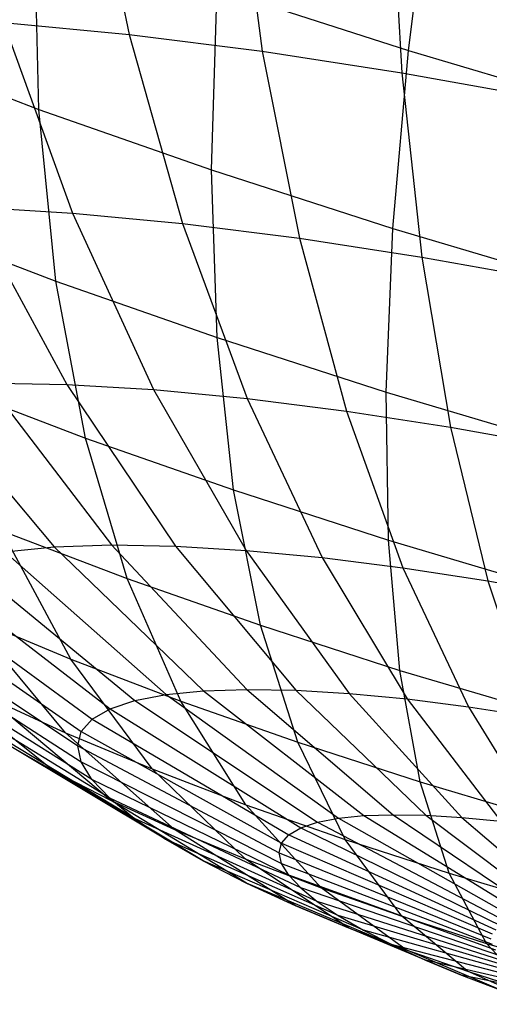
# Model space of a CAD drawing. Extents: x -11.4 to 11.4, y 1.8 to 24.6.
# Tile 7 of 199: x -7.322 to -7.115, y 11.145 to 11.58. Entities that reach past the tile are written whole.
import ezdxf

# ---------------------------------------------------------------- set-up
doc = ezdxf.new("R2010")
doc.units = 0
doc.header["$MEASUREMENT"] = 0
doc.layers.get('0').update_dxf_attribs({"color": 13, "linetype": 'CONTINUOUS'})

# ---------------------------------------------------------------- blocks, each defined once
blk = doc.blocks.new('GRUPUJ_4')
at = {"color": 0}
for p, q in [((4.11221, 9.8211, 3.48185), (4.13062, 9.73201, 3.52671)), ((4.11221, 9.8211, 3.48185), (4.13062, 9.73201, 3.52671)), ((4.17772, 9.81282, 3.44492), (4.18956, 9.72457, 3.49349)), ((4.17772, 9.81282, 3.44492), (4.18956, 9.72457, 3.49349)), ((4.25424, 9.72482, 4.97001), (4.26507, 9.809, 5.02554)), ((4.25424, 9.72482, 4.97001), (4.26507, 9.809, 5.02554)), ((4.24636, 9.80224, 3.4149), (4.2513, 9.71505, 3.46649)), ((4.24636, 9.80224, 3.4149), (4.2513, 9.71505, 3.46649)), ((4.09072, 9.69881, 4.84438), (4.08882, 9.78052, 4.90445)), ((4.09072, 9.69881, 4.84438), (4.08882, 9.78052, 4.90445)), ((4.16718, 9.67198, 4.87963), (4.1696, 9.75218, 4.94169)), ((4.16718, 9.67198, 4.87963), (4.1696, 9.75218, 4.94169)), ((4.1696, 9.75218, 4.94169), (4.25424, 9.72482, 4.97001)), ((4.1696, 9.75218, 4.94169), (4.25424, 9.72482, 4.97001)), ((4.07514, 9.73732, 3.56578), (4.10555, 9.65295, 3.61317)), ((4.07514, 9.73732, 3.56578), (4.13062, 9.73201, 3.52671)), ((4.07514, 9.73732, 3.56578), (4.10555, 9.65295, 3.61317)), ((4.07514, 9.73732, 3.56578), (4.13062, 9.73201, 3.52671)), ((4.13062, 9.73201, 3.52671), (4.15425, 9.6483, 3.57888)), ((4.13062, 9.73201, 3.52671), (4.18956, 9.72457, 3.49349)), ((4.13062, 9.73201, 3.52671), (4.18956, 9.72457, 3.49349)), ((4.13062, 9.73201, 3.52671), (4.15425, 9.6483, 3.57888)), ((4.01875, 9.72629, 4.80107), (4.09072, 9.69881, 4.84438)), ((4.01875, 9.72629, 4.80107), (4.09072, 9.69881, 4.84438)), ((4.18956, 9.72457, 3.49349), (4.20598, 9.64176, 3.54972)), ((4.18956, 9.72457, 3.49349), (4.2513, 9.71505, 3.46649)), ((4.18956, 9.72457, 3.49349), (4.2513, 9.71505, 3.46649)), ((4.18956, 9.72457, 3.49349), (4.20598, 9.64176, 3.54972)), ((4.24731, 9.64608, 4.90644), (4.25424, 9.72482, 4.97001)), ((4.24731, 9.64608, 4.90644), (4.25424, 9.72482, 4.97001)), ((4.25424, 9.72482, 4.97001), (4.34182, 9.69875, 4.9891)), ((4.25424, 9.72482, 4.97001), (4.34182, 9.69875, 4.9891)), ((4.2513, 9.71505, 3.46649), (4.31518, 9.70358, 3.44599)), ((4.2513, 9.71505, 3.46649), (4.26018, 9.63341, 3.52601)), ((4.2513, 9.71505, 3.46649), (4.26018, 9.63341, 3.52601)), ((4.2513, 9.71505, 3.46649), (4.31518, 9.70358, 3.44599)), ((4.09825, 9.62282, 4.77762), (4.09072, 9.69881, 4.84438)), ((4.09072, 9.69881, 4.84438), (4.16718, 9.67198, 4.87963)), ((4.09072, 9.69881, 4.84438), (4.16718, 9.67198, 4.87963)), ((4.09825, 9.62282, 4.77762), (4.09072, 9.69881, 4.84438)), ((4.16718, 9.67198, 4.87963), (4.24731, 9.64608, 4.90644)), ((4.16718, 9.67198, 4.87963), (4.24731, 9.64608, 4.90644)), ((4.16959, 9.59779, 4.81051), (4.16718, 9.67198, 4.87963)), ((4.16959, 9.59779, 4.81051), (4.16718, 9.67198, 4.87963)), ((4.06042, 9.65567, 3.65222), (4.10307, 9.57711, 3.70014)), ((4.06042, 9.65567, 3.65222), (4.10555, 9.65295, 3.61317)), ((4.06042, 9.65567, 3.65222), (4.10307, 9.57711, 3.70014)), ((4.06042, 9.65567, 3.65222), (4.10555, 9.65295, 3.61317)), ((4.10555, 9.65295, 3.61317), (4.14144, 9.57479, 3.66694)), ((4.10555, 9.65295, 3.61317), (4.15425, 9.6483, 3.57888)), ((4.10555, 9.65295, 3.61317), (4.14144, 9.57479, 3.66694)), ((4.10555, 9.65295, 3.61317), (4.15425, 9.6483, 3.57888)), ((4.0311, 9.64846, 4.73721), (4.09825, 9.62282, 4.77762)), ((4.0311, 9.64846, 4.73721), (4.09825, 9.62282, 4.77762)), ((4.15425, 9.6483, 3.57888), (4.18283, 9.57083, 3.63779)), ((4.15425, 9.6483, 3.57888), (4.20598, 9.64176, 3.54972)), ((4.15425, 9.6483, 3.57888), (4.18283, 9.57083, 3.63779)), ((4.15425, 9.6483, 3.57888), (4.20598, 9.64176, 3.54972)), ((4.24436, 9.57363, 4.83553), (4.24731, 9.64608, 4.90644)), ((4.24436, 9.57363, 4.83553), (4.24731, 9.64608, 4.90644)), ((4.24731, 9.64608, 4.90644), (4.33022, 9.6214, 4.92451)), ((4.24731, 9.64608, 4.90644), (4.33022, 9.6214, 4.92451)), ((4.20598, 9.64176, 3.54972), (4.22681, 9.56528, 3.613)), ((4.20598, 9.64176, 3.54972), (4.26018, 9.63341, 3.52601)), ((4.20598, 9.64176, 3.54972), (4.22681, 9.56528, 3.613)), ((4.20598, 9.64176, 3.54972), (4.26018, 9.63341, 3.52601)), ((4.26018, 9.63341, 3.52601), (4.31625, 9.62334, 3.50802)), ((4.26018, 9.63341, 3.52601), (4.27288, 9.55818, 3.59285)), ((4.26018, 9.63341, 3.52601), (4.27288, 9.55818, 3.59285)), ((4.26018, 9.63341, 3.52601), (4.31625, 9.62334, 3.50802)), ((4.11133, 9.55336, 4.70488), (4.09825, 9.62282, 4.77762)), ((4.09825, 9.62282, 4.77762), (4.16959, 9.59779, 4.81051)), ((4.11133, 9.55336, 4.70488), (4.09825, 9.62282, 4.77762)), ((4.09825, 9.62282, 4.77762), (4.16959, 9.59779, 4.81051)), ((4.1768, 9.53039, 4.73506), (4.16959, 9.59779, 4.81051)), ((4.16959, 9.59779, 4.81051), (4.24436, 9.57363, 4.83553)), ((4.16959, 9.59779, 4.81051), (4.24436, 9.57363, 4.83553)), ((4.1768, 9.53039, 4.73506), (4.16959, 9.59779, 4.81051)), ((4.06816, 9.57775, 3.73702), (4.12284, 9.50607, 3.7835)), ((4.06816, 9.57775, 3.73702), (4.10307, 9.57711, 3.70014)), ((4.06816, 9.57775, 3.73702), (4.12284, 9.50607, 3.7835)), ((4.06816, 9.57775, 3.73702), (4.10307, 9.57711, 3.70014)), ((4.10307, 9.57711, 3.70014), (4.15122, 9.50555, 3.75351)), ((4.10307, 9.57711, 3.70014), (4.14144, 9.57479, 3.66694)), ((4.10307, 9.57711, 3.70014), (4.14144, 9.57479, 3.66694)), ((4.10307, 9.57711, 3.70014), (4.15122, 9.50555, 3.75351)), ((4.03708, 9.57672, 3.77717), (4.09757, 9.50523, 3.81615)), ((4.03708, 9.57672, 3.77717), (4.09757, 9.50523, 3.81615)), ((4.04972, 9.57688, 4.6678), (4.11133, 9.55336, 4.70488)), ((4.04972, 9.57688, 4.6678), (4.11133, 9.55336, 4.70488)), ((4.14144, 9.57479, 3.66694), (4.18283, 9.57083, 3.63779)), ((4.14144, 9.57479, 3.66694), (4.18242, 9.50367, 3.72652)), ((4.14144, 9.57479, 3.66694), (4.18283, 9.57083, 3.63779)), ((4.14144, 9.57479, 3.66694), (4.18242, 9.50367, 3.72652)), ((4.2454, 9.50822, 4.75801), (4.24436, 9.57363, 4.83553)), ((4.24436, 9.57363, 4.83553), (4.32172, 9.5506, 4.85239)), ((4.24436, 9.57363, 4.83553), (4.32172, 9.5506, 4.85239)), ((4.2454, 9.50822, 4.75801), (4.24436, 9.57363, 4.83553)), ((4.18283, 9.57083, 3.63779), (4.22681, 9.56528, 3.613)), ((4.18283, 9.57083, 3.63779), (4.21607, 9.50045, 3.70282)), ((4.18283, 9.57083, 3.63779), (4.21607, 9.50045, 3.70282)), ((4.18283, 9.57083, 3.63779), (4.22681, 9.56528, 3.613)), ((4.22681, 9.56528, 3.613), (4.25183, 9.49593, 3.68267)), ((4.22681, 9.56528, 3.613), (4.27288, 9.55818, 3.59285)), ((4.22681, 9.56528, 3.613), (4.25183, 9.49593, 3.68267)), ((4.22681, 9.56528, 3.613), (4.27288, 9.55818, 3.59285)), ((4.27288, 9.55818, 3.59285), (4.32055, 9.54962, 3.57755)), ((4.27288, 9.55818, 3.59285), (4.28929, 9.49016, 3.66628)), ((4.27288, 9.55818, 3.59285), (4.28929, 9.49016, 3.66628)), ((4.27288, 9.55818, 3.59285), (4.32055, 9.54962, 3.57755)), ((4.12984, 9.49116, 4.62692), (4.11133, 9.55336, 4.70488)), ((4.11133, 9.55336, 4.70488), (4.1768, 9.53039, 4.73506)), ((4.11133, 9.55336, 4.70488), (4.1768, 9.53039, 4.73506)), ((4.12984, 9.49116, 4.62692), (4.11133, 9.55336, 4.70488)), ((4.1768, 9.53039, 4.73506), (4.2454, 9.50822, 4.75801)), ((4.18873, 9.4705, 4.65407), (4.1768, 9.53039, 4.73506)), ((4.18873, 9.4705, 4.65407), (4.1768, 9.53039, 4.73506)), ((4.1768, 9.53039, 4.73506), (4.2454, 9.50822, 4.75801)), ((4.10491, 9.45546, 4.51531), (4.07441, 9.51232, 4.59357)), ((4.07441, 9.51232, 4.59357), (4.12984, 9.49116, 4.62692)), ((4.07441, 9.51232, 4.59357), (4.12984, 9.49116, 4.62692)), ((4.10491, 9.45546, 4.51531), (4.07441, 9.51232, 4.59357)), ((4.25044, 9.45055, 4.67472), (4.2454, 9.50822, 4.75801)), ((4.2454, 9.50822, 4.75801), (4.31639, 9.48709, 4.77348)), ((4.25044, 9.45055, 4.67472), (4.2454, 9.50822, 4.75801)), ((4.2454, 9.50822, 4.75801), (4.31639, 9.48709, 4.77348)), ((4.0757, 9.50304, 3.8511), (4.09757, 9.50523, 3.81615)), ((4.0757, 9.50304, 3.8511), (4.09757, 9.50523, 3.81615)), ((4.0757, 9.50304, 3.8511), (4.14701, 9.43986, 3.88589)), ((4.0757, 9.50304, 3.8511), (4.14701, 9.43986, 3.88589)), ((4.09757, 9.50523, 3.81615), (4.12284, 9.50607, 3.7835)), ((4.09757, 9.50523, 3.81615), (4.12284, 9.50607, 3.7835)), ((4.09757, 9.50523, 3.81615), (4.16362, 9.44153, 3.85935)), ((4.09757, 9.50523, 3.81615), (4.16362, 9.44153, 3.85935)), ((4.12284, 9.50607, 3.7835), (4.18281, 9.44216, 3.83455)), ((4.12284, 9.50607, 3.7835), (4.15122, 9.50555, 3.75351)), ((4.12284, 9.50607, 3.7835), (4.18281, 9.44216, 3.83455)), ((4.12284, 9.50607, 3.7835), (4.15122, 9.50555, 3.75351)), ((4.15122, 9.50555, 3.75351), (4.20437, 9.44177, 3.81178)), ((4.15122, 9.50555, 3.75351), (4.20437, 9.44177, 3.81178)), ((4.15122, 9.50555, 3.75351), (4.18242, 9.50367, 3.72652)), ((4.15122, 9.50555, 3.75351), (4.18242, 9.50367, 3.72652)), ((4.18242, 9.50367, 3.72652), (4.21607, 9.50045, 3.70282)), ((4.18242, 9.50367, 3.72652), (4.22806, 9.44034, 3.79128)), ((4.18242, 9.50367, 3.72652), (4.22806, 9.44034, 3.79128)), ((4.18242, 9.50367, 3.72652), (4.21607, 9.50045, 3.70282)), ((4.05746, 9.49952, 3.88798), (4.13316, 9.43719, 3.9139)), ((4.05746, 9.49952, 3.88798), (4.13316, 9.43719, 3.9139)), ((4.21607, 9.50045, 3.70282), (4.25362, 9.43789, 3.77328)), ((4.21607, 9.50045, 3.70282), (4.25183, 9.49593, 3.68267)), ((4.21607, 9.50045, 3.70282), (4.25183, 9.49593, 3.68267)), ((4.21607, 9.50045, 3.70282), (4.25362, 9.43789, 3.77328)), ((4.04306, 9.49471, 3.92638), (4.12223, 9.43353, 3.94306)), ((4.04306, 9.49471, 3.92638), (4.12223, 9.43353, 3.94306)), ((4.25183, 9.49593, 3.68267), (4.28077, 9.43446, 3.75798)), ((4.25183, 9.49593, 3.68267), (4.28929, 9.49016, 3.66628)), ((4.25183, 9.49593, 3.68267), (4.28077, 9.43446, 3.75798)), ((4.25183, 9.49593, 3.68267), (4.28929, 9.49016, 3.66628)), ((4.15356, 9.43689, 4.54458), (4.12984, 9.49116, 4.62692)), ((4.12984, 9.49116, 4.62692), (4.18873, 9.4705, 4.65407)), ((4.12984, 9.49116, 4.62692), (4.18873, 9.4705, 4.65407)), ((4.15356, 9.43689, 4.54458), (4.12984, 9.49116, 4.62692)), ((4.28929, 9.49016, 3.66628), (4.30922, 9.43008, 3.74553)), ((4.28929, 9.49016, 3.66628), (4.30922, 9.43008, 3.74553)), ((4.28929, 9.49016, 3.66628), (4.32804, 9.4832, 3.65384)), ((4.28929, 9.49016, 3.66628), (4.32804, 9.4832, 3.65384)), ((4.03265, 9.48865, 3.96588), (4.11432, 9.42894, 3.97306)), ((4.03265, 9.48865, 3.96588), (4.11432, 9.42894, 3.97306)), ((4.02635, 9.48143, 4.00604), (4.10953, 9.42345, 4.00356)), ((4.02635, 9.48143, 4.00604), (4.10953, 9.42345, 4.00356)), ((4.02422, 9.47311, 4.04643), (4.10792, 9.41713, 4.03423)), ((4.02422, 9.47311, 4.04643), (4.10792, 9.41713, 4.03423)), ((4.10257, 9.42289, 4.4046), (4.05983, 9.47426, 4.4809)), ((4.05983, 9.47426, 4.4809), (4.10491, 9.45546, 4.51531)), ((4.05983, 9.47426, 4.4809), (4.10491, 9.45546, 4.51531)), ((4.10257, 9.42289, 4.4046), (4.05983, 9.47426, 4.4809)), ((4.18873, 9.4705, 4.65407), (4.25044, 9.45055, 4.67472)), ((4.18873, 9.4705, 4.65407), (4.25044, 9.45055, 4.67472)), ((4.20525, 9.41875, 4.56842), (4.18873, 9.4705, 4.65407)), ((4.20525, 9.41875, 4.56842), (4.18873, 9.4705, 4.65407)), ((4.02629, 9.46379, 4.0866), (4.10949, 9.41005, 4.06474)), ((4.02629, 9.46379, 4.0866), (4.10949, 9.41005, 4.06474)), ((4.10491, 9.45546, 4.51531), (4.15356, 9.43689, 4.54458)), ((4.14089, 9.40691, 4.43385), (4.10491, 9.45546, 4.51531)), ((4.10491, 9.45546, 4.51531), (4.15356, 9.43689, 4.54458)), ((4.14089, 9.40691, 4.43385), (4.10491, 9.45546, 4.51531)), ((4.11423, 9.40229, 4.09475), (4.03254, 9.45357, 4.12612)), ((4.11423, 9.40229, 4.09475), (4.03254, 9.45357, 4.12612)), ((4.09725, 9.40606, 4.26917), (4.03668, 9.45474, 4.33436)), ((4.09725, 9.40606, 4.26917), (4.03668, 9.45474, 4.33436)), ((4.25942, 9.40124, 4.58654), (4.25044, 9.45055, 4.67472)), ((4.25044, 9.45055, 4.67472), (4.3143, 9.43155, 4.68864)), ((4.25942, 9.40124, 4.58654), (4.25044, 9.45055, 4.67472)), ((4.25044, 9.45055, 4.67472), (4.3143, 9.43155, 4.68864)), ((4.1221, 9.39393, 4.12394), (4.04289, 9.44257, 4.16455)), ((4.1221, 9.39393, 4.12394), (4.04289, 9.44257, 4.16455)), ((4.16362, 9.44153, 3.85935), (4.18281, 9.44216, 3.83455)), ((4.16362, 9.44153, 3.85935), (4.18281, 9.44216, 3.83455)), ((4.18281, 9.44216, 3.83455), (4.24744, 9.3867, 3.88964)), ((4.18281, 9.44216, 3.83455), (4.20437, 9.44177, 3.81178)), ((4.18281, 9.44216, 3.83455), (4.24744, 9.3867, 3.88964)), ((4.18281, 9.44216, 3.83455), (4.20437, 9.44177, 3.81178)), ((4.06771, 9.43889, 4.37132), (4.10257, 9.42289, 4.4046)), ((4.12247, 9.39318, 4.29922), (4.06771, 9.43889, 4.37132)), ((4.12247, 9.39318, 4.29922), (4.06771, 9.43889, 4.37132)), ((4.06771, 9.43889, 4.37132), (4.10257, 9.42289, 4.4046)), ((4.13316, 9.43719, 3.9139), (4.14701, 9.43986, 3.88589)), ((4.13316, 9.43719, 3.9139), (4.14701, 9.43986, 3.88589)), ((4.14701, 9.43986, 3.88589), (4.16362, 9.44153, 3.85935)), ((4.14701, 9.43986, 3.88589), (4.16362, 9.44153, 3.85935)), ((4.14701, 9.43986, 3.88589), (4.22336, 9.38515, 3.92417)), ((4.14701, 9.43986, 3.88589), (4.22336, 9.38515, 3.92417)), ((4.16362, 9.44153, 3.85935), (4.23454, 9.38627, 3.90632)), ((4.16362, 9.44153, 3.85935), (4.23454, 9.38627, 3.90632)), ((4.20437, 9.44177, 3.81178), (4.22806, 9.44034, 3.79128)), ((4.20437, 9.44177, 3.81178), (4.26194, 9.38643, 3.87432)), ((4.20437, 9.44177, 3.81178), (4.26194, 9.38643, 3.87432)), ((4.20437, 9.44177, 3.81178), (4.22806, 9.44034, 3.79128)), ((4.22806, 9.44034, 3.79128), (4.27788, 9.38547, 3.86053)), ((4.22806, 9.44034, 3.79128), (4.25362, 9.43789, 3.77328)), ((4.22806, 9.44034, 3.79128), (4.27788, 9.38547, 3.86053)), ((4.22806, 9.44034, 3.79128), (4.25362, 9.43789, 3.77328)), ((4.25362, 9.43789, 3.77328), (4.28077, 9.43446, 3.75798)), ((4.25362, 9.43789, 3.77328), (4.29507, 9.38383, 3.84843)), ((4.25362, 9.43789, 3.77328), (4.29507, 9.38383, 3.84843)), ((4.25362, 9.43789, 3.77328), (4.28077, 9.43446, 3.75798)), ((4.11432, 9.42894, 3.97306), (4.12223, 9.43353, 3.94306)), ((4.11432, 9.42894, 3.97306), (4.12223, 9.43353, 3.94306)), ((4.12223, 9.43353, 3.94306), (4.13316, 9.43719, 3.9139)), ((4.12223, 9.43353, 3.94306), (4.13316, 9.43719, 3.9139)), ((4.12223, 9.43353, 3.94306), (4.20669, 9.38089, 3.96262)), ((4.12223, 9.43353, 3.94306), (4.20669, 9.38089, 3.96262)), ((4.13316, 9.43719, 3.9139), (4.21405, 9.38335, 3.94301)), ((4.13316, 9.43719, 3.9139), (4.21405, 9.38335, 3.94301)), ((4.18225, 9.39112, 4.45874), (4.15356, 9.43689, 4.54458)), ((4.15356, 9.43689, 4.54458), (4.20525, 9.41875, 4.56842)), ((4.18225, 9.39112, 4.45874), (4.15356, 9.43689, 4.54458)), ((4.15356, 9.43689, 4.54458), (4.20525, 9.41875, 4.56842)), ((4.28077, 9.43446, 3.75798), (4.31334, 9.38152, 3.83813)), ((4.28077, 9.43446, 3.75798), (4.30922, 9.43008, 3.74553)), ((4.28077, 9.43446, 3.75798), (4.30922, 9.43008, 3.74553)), ((4.28077, 9.43446, 3.75798), (4.31334, 9.38152, 3.83813)), ((4.13299, 9.38507, 4.15197), (4.05724, 9.43089, 4.20146)), ((4.13299, 9.38507, 4.15197), (4.05724, 9.43089, 4.20146)), ((4.10953, 9.42345, 4.00356), (4.11432, 9.42894, 3.97306)), ((4.10953, 9.42345, 4.00356), (4.11432, 9.42894, 3.97306)), ((4.11432, 9.42894, 3.97306), (4.20137, 9.3778, 3.9828)), ((4.11432, 9.42894, 3.97306), (4.20137, 9.3778, 3.9828)), ((4.15082, 9.38016, 4.32628), (4.10257, 9.42289, 4.4046)), ((4.10257, 9.42289, 4.4046), (4.14089, 9.40691, 4.43385)), ((4.15082, 9.38016, 4.32628), (4.10257, 9.42289, 4.4046)), ((4.10257, 9.42289, 4.4046), (4.14089, 9.40691, 4.43385)), ((4.10792, 9.41713, 4.03423), (4.10953, 9.42345, 4.00356)), ((4.10792, 9.41713, 4.03423), (4.10953, 9.42345, 4.00356)), ((4.10953, 9.42345, 4.00356), (4.19815, 9.37411, 4.00332)), ((4.10953, 9.42345, 4.00356), (4.19815, 9.37411, 4.00332)), ((4.07542, 9.41868, 4.23647), (4.09725, 9.40606, 4.26917)), ((4.1468, 9.37579, 4.17856), (4.07542, 9.41868, 4.23647)), ((4.1468, 9.37579, 4.17856), (4.07542, 9.41868, 4.23647)), ((4.07542, 9.41868, 4.23647), (4.09725, 9.40606, 4.26917)), ((4.10792, 9.41713, 4.03423), (4.19707, 9.36986, 4.02395)), ((4.10949, 9.41005, 4.06474), (4.10792, 9.41713, 4.03423)), ((4.10949, 9.41005, 4.06474), (4.10792, 9.41713, 4.03423)), ((4.10792, 9.41713, 4.03423), (4.19707, 9.36986, 4.02395)), ((4.22619, 9.3757, 4.479), (4.20525, 9.41875, 4.56842)), ((4.20525, 9.41875, 4.56842), (4.25942, 9.40124, 4.58654)), ((4.22619, 9.3757, 4.479), (4.20525, 9.41875, 4.56842)), ((4.20525, 9.41875, 4.56842), (4.25942, 9.40124, 4.58654)), ((4.11423, 9.40229, 4.09475), (4.10949, 9.41005, 4.06474)), ((4.10949, 9.41005, 4.06474), (4.19812, 9.3651, 4.04447)), ((4.10949, 9.41005, 4.06474), (4.19812, 9.3651, 4.04447)), ((4.11423, 9.40229, 4.09475), (4.10949, 9.41005, 4.06474)), ((4.16338, 9.36621, 4.20339), (4.09725, 9.40606, 4.26917)), ((4.09725, 9.40606, 4.26917), (4.12247, 9.39318, 4.29922)), ((4.09725, 9.40606, 4.26917), (4.12247, 9.39318, 4.29922)), ((4.16338, 9.36621, 4.20339), (4.09725, 9.40606, 4.26917)), ((4.18197, 9.36717, 4.35006), (4.14089, 9.40691, 4.43385)), ((4.14089, 9.40691, 4.43385), (4.18225, 9.39112, 4.45874)), ((4.14089, 9.40691, 4.43385), (4.18225, 9.39112, 4.45874)), ((4.18197, 9.36717, 4.35006), (4.14089, 9.40691, 4.43385)), ((4.20132, 9.35988, 4.06466), (4.11423, 9.40229, 4.09475)), ((4.11423, 9.40229, 4.09475), (4.1221, 9.39393, 4.12394)), ((4.20132, 9.35988, 4.06466), (4.11423, 9.40229, 4.09475)), ((4.11423, 9.40229, 4.09475), (4.1221, 9.39393, 4.12394)), ((4.27224, 9.36081, 4.4944), (4.25942, 9.40124, 4.58654)), ((4.25942, 9.40124, 4.58654), (4.31547, 9.38456, 4.59875)), ((4.27224, 9.36081, 4.4944), (4.25942, 9.40124, 4.58654)), ((4.25942, 9.40124, 4.58654), (4.31547, 9.38456, 4.59875)), ((4.1221, 9.39393, 4.12394), (4.13299, 9.38507, 4.15197)), ((4.2066, 9.35426, 4.08429), (4.1221, 9.39393, 4.12394)), ((4.1221, 9.39393, 4.12394), (4.13299, 9.38507, 4.15197)), ((4.2066, 9.35426, 4.08429), (4.1221, 9.39393, 4.12394)), ((4.12247, 9.39318, 4.29922), (4.15082, 9.38016, 4.32628)), ((4.18253, 9.35642, 4.22621), (4.12247, 9.39318, 4.29922)), ((4.12247, 9.39318, 4.29922), (4.15082, 9.38016, 4.32628)), ((4.18253, 9.35642, 4.22621), (4.12247, 9.39318, 4.29922)), ((4.2156, 9.35433, 4.37029), (4.18225, 9.39112, 4.45874)), ((4.18225, 9.39112, 4.45874), (4.22619, 9.3757, 4.479)), ((4.18225, 9.39112, 4.45874), (4.22619, 9.3757, 4.479)), ((4.2156, 9.35433, 4.37029), (4.18225, 9.39112, 4.45874)), ((4.22336, 9.38515, 3.92417), (4.23454, 9.38627, 3.90632)), ((4.22336, 9.38515, 3.92417), (4.23454, 9.38627, 3.90632)), ((4.23454, 9.38627, 3.90632), (4.24744, 9.3867, 3.88964)), ((4.23454, 9.38627, 3.90632), (4.24744, 9.3867, 3.88964)), ((4.23454, 9.38627, 3.90632), (4.30956, 9.34005, 3.95655)), ((4.23454, 9.38627, 3.90632), (4.30956, 9.34005, 3.95655)), ((4.24744, 9.3867, 3.88964), (4.31605, 9.34027, 3.94817)), ((4.24744, 9.3867, 3.88964), (4.26194, 9.38643, 3.87432)), ((4.24744, 9.3867, 3.88964), (4.31605, 9.34027, 3.94817)), ((4.24744, 9.3867, 3.88964), (4.26194, 9.38643, 3.87432)), ((4.26194, 9.38643, 3.87432), (4.27788, 9.38547, 3.86053)), ((4.26194, 9.38643, 3.87432), (4.32333, 9.34013, 3.94047)), ((4.26194, 9.38643, 3.87432), (4.32333, 9.34013, 3.94047)), ((4.26194, 9.38643, 3.87432), (4.27788, 9.38547, 3.86053)), ((4.27788, 9.38547, 3.86053), (4.29507, 9.38383, 3.84843)), ((4.27788, 9.38547, 3.86053), (4.33134, 9.33965, 3.93354)), ((4.27788, 9.38547, 3.86053), (4.33134, 9.33965, 3.93354)), ((4.27788, 9.38547, 3.86053), (4.29507, 9.38383, 3.84843)), ((4.21393, 9.3483, 4.10314), (4.13299, 9.38507, 4.15197)), ((4.13299, 9.38507, 4.15197), (4.1468, 9.37579, 4.17856)), ((4.21393, 9.3483, 4.10314), (4.13299, 9.38507, 4.15197)), ((4.13299, 9.38507, 4.15197), (4.1468, 9.37579, 4.17856)), ((4.20669, 9.38089, 3.96262), (4.21405, 9.38335, 3.94301)), ((4.20669, 9.38089, 3.96262), (4.21405, 9.38335, 3.94301)), ((4.21405, 9.38335, 3.94301), (4.22336, 9.38515, 3.92417)), ((4.21405, 9.38335, 3.94301), (4.22336, 9.38515, 3.92417)), ((4.21405, 9.38335, 3.94301), (4.29926, 9.33858, 3.975)), ((4.21405, 9.38335, 3.94301), (4.29926, 9.33858, 3.975)), ((4.22336, 9.38515, 3.92417), (4.30394, 9.33949, 3.96553)), ((4.22336, 9.38515, 3.92417), (4.30394, 9.33949, 3.96553)), ((4.20406, 9.34654, 4.24676), (4.15082, 9.38016, 4.32628)), ((4.15082, 9.38016, 4.32628), (4.18197, 9.36717, 4.35006)), ((4.15082, 9.38016, 4.32628), (4.18197, 9.36717, 4.35006)), ((4.20406, 9.34654, 4.24676), (4.15082, 9.38016, 4.32628)), ((4.19815, 9.37411, 4.00332), (4.20137, 9.3778, 3.9828)), ((4.19815, 9.37411, 4.00332), (4.20137, 9.3778, 3.9828)), ((4.20137, 9.3778, 3.9828), (4.20669, 9.38089, 3.96262)), ((4.20137, 9.3778, 3.9828), (4.20669, 9.38089, 3.96262)), ((4.20137, 9.3778, 3.9828), (4.29289, 9.3358, 3.995)), ((4.20137, 9.3778, 3.9828), (4.29289, 9.3358, 3.995)), ((4.20669, 9.38089, 3.96262), (4.29556, 9.33735, 3.98486)), ((4.20669, 9.38089, 3.96262), (4.29556, 9.33735, 3.98486)), ((4.1468, 9.37579, 4.17856), (4.16338, 9.36621, 4.20339)), ((4.22322, 9.34206, 4.12102), (4.1468, 9.37579, 4.17856)), ((4.1468, 9.37579, 4.17856), (4.16338, 9.36621, 4.20339)), ((4.22322, 9.34206, 4.12102), (4.1468, 9.37579, 4.17856)), ((4.19707, 9.36986, 4.02395), (4.19815, 9.37411, 4.00332)), ((4.19707, 9.36986, 4.02395), (4.19815, 9.37411, 4.00332)), ((4.19815, 9.37411, 4.00332), (4.29127, 9.33394, 4.00531)), ((4.19815, 9.37411, 4.00332), (4.29127, 9.33394, 4.00531)), ((4.22619, 9.3757, 4.479), (4.27224, 9.36081, 4.4944)), ((4.22619, 9.3757, 4.479), (4.27224, 9.36081, 4.4944)), ((4.25133, 9.34179, 4.38676), (4.22619, 9.3757, 4.479)), ((4.25133, 9.34179, 4.38676), (4.22619, 9.3757, 4.479)), ((4.19707, 9.36986, 4.02395), (4.29072, 9.33181, 4.01568)), ((4.19812, 9.3651, 4.04447), (4.19707, 9.36986, 4.02395)), ((4.19707, 9.36986, 4.02395), (4.29072, 9.33181, 4.01568)), ((4.19812, 9.3651, 4.04447), (4.19707, 9.36986, 4.02395)), ((4.23437, 9.33561, 4.13773), (4.16338, 9.36621, 4.20339)), ((4.16338, 9.36621, 4.20339), (4.18253, 9.35642, 4.22621)), ((4.16338, 9.36621, 4.20339), (4.18253, 9.35642, 4.22621)), ((4.23437, 9.33561, 4.13773), (4.16338, 9.36621, 4.20339)), ((4.22772, 9.33667, 4.26482), (4.18197, 9.36717, 4.35006)), ((4.18197, 9.36717, 4.35006), (4.2156, 9.35433, 4.37029)), ((4.18197, 9.36717, 4.35006), (4.2156, 9.35433, 4.37029)), ((4.22772, 9.33667, 4.26482), (4.18197, 9.36717, 4.35006)), ((4.19812, 9.3651, 4.04447), (4.29125, 9.32941, 4.026)), ((4.20132, 9.35988, 4.06466), (4.19812, 9.3651, 4.04447)), ((4.20132, 9.35988, 4.06466), (4.19812, 9.3651, 4.04447)), ((4.19812, 9.3651, 4.04447), (4.29125, 9.32941, 4.026)), ((4.29286, 9.32679, 4.03615), (4.20132, 9.35988, 4.06466)), ((4.20132, 9.35988, 4.06466), (4.2066, 9.35426, 4.08429)), ((4.20132, 9.35988, 4.06466), (4.2066, 9.35426, 4.08429)), ((4.29286, 9.32679, 4.03615), (4.20132, 9.35988, 4.06466)), ((4.28877, 9.32969, 4.39929), (4.27224, 9.36081, 4.4944)), ((4.27224, 9.36081, 4.4944), (4.31989, 9.34663, 4.50479)), ((4.27224, 9.36081, 4.4944), (4.31989, 9.34663, 4.50479)), ((4.28877, 9.32969, 4.39929), (4.27224, 9.36081, 4.4944)), ((4.18253, 9.35642, 4.22621), (4.20406, 9.34654, 4.24676)), ((4.24726, 9.32903, 4.15308), (4.18253, 9.35642, 4.22621)), ((4.18253, 9.35642, 4.22621), (4.20406, 9.34654, 4.24676)), ((4.24726, 9.32903, 4.15308), (4.18253, 9.35642, 4.22621)), ((4.2066, 9.35426, 4.08429), (4.21393, 9.3483, 4.10314)), ((4.29552, 9.32396, 4.04601), (4.2066, 9.35426, 4.08429)), ((4.29552, 9.32396, 4.04601), (4.2066, 9.35426, 4.08429)), ((4.2066, 9.35426, 4.08429), (4.21393, 9.3483, 4.10314)), ((4.25326, 9.32692, 4.28019), (4.2156, 9.35433, 4.37029)), ((4.2156, 9.35433, 4.37029), (4.25133, 9.34179, 4.38676)), ((4.25326, 9.32692, 4.28019), (4.2156, 9.35433, 4.37029)), ((4.2156, 9.35433, 4.37029), (4.25133, 9.34179, 4.38676)), ((4.26174, 9.32238, 4.1669), (4.20406, 9.34654, 4.24676)), ((4.20406, 9.34654, 4.24676), (4.22772, 9.33667, 4.26482)), ((4.20406, 9.34654, 4.24676), (4.22772, 9.33667, 4.26482)), ((4.26174, 9.32238, 4.1669), (4.20406, 9.34654, 4.24676)), ((4.2992, 9.32096, 4.05549), (4.21393, 9.3483, 4.10314)), ((4.21393, 9.3483, 4.10314), (4.22322, 9.34206, 4.12102)), ((4.2992, 9.32096, 4.05549), (4.21393, 9.3483, 4.10314)), ((4.21393, 9.3483, 4.10314), (4.22322, 9.34206, 4.12102)), ((4.30387, 9.31783, 4.06448), (4.22322, 9.34206, 4.12102)), ((4.22322, 9.34206, 4.12102), (4.23437, 9.33561, 4.13773)), ((4.22322, 9.34206, 4.12102), (4.23437, 9.33561, 4.13773)), ((4.30387, 9.31783, 4.06448), (4.22322, 9.34206, 4.12102)), ((4.28039, 9.3174, 4.2927), (4.25133, 9.34179, 4.38676)), ((4.25133, 9.34179, 4.38676), (4.28877, 9.32969, 4.39929)), ((4.28039, 9.3174, 4.2927), (4.25133, 9.34179, 4.38676)), ((4.25133, 9.34179, 4.38676), (4.28877, 9.32969, 4.39929)), ((4.22772, 9.33667, 4.26482), (4.25326, 9.32692, 4.28019)), ((4.27765, 9.31574, 4.17905), (4.22772, 9.33667, 4.26482)), ((4.27765, 9.31574, 4.17905), (4.22772, 9.33667, 4.26482)), ((4.22772, 9.33667, 4.26482), (4.25326, 9.32692, 4.28019)), ((4.30947, 9.31459, 4.07288), (4.23437, 9.33561, 4.13773)), ((4.23437, 9.33561, 4.13773), (4.24726, 9.32903, 4.15308)), ((4.30947, 9.31459, 4.07288), (4.23437, 9.33561, 4.13773)), ((4.23437, 9.33561, 4.13773), (4.24726, 9.32903, 4.15308)), ((4.24726, 9.32903, 4.15308), (4.26174, 9.32238, 4.1669)), ((4.31595, 9.31128, 4.08059), (4.24726, 9.32903, 4.15308)), ((4.24726, 9.32903, 4.15308), (4.26174, 9.32238, 4.1669)), ((4.31595, 9.31128, 4.08059), (4.24726, 9.32903, 4.15308)), ((4.30883, 9.30821, 4.30221), (4.28877, 9.32969, 4.39929)), ((4.28877, 9.32969, 4.39929), (4.32751, 9.31816, 4.40773)), ((4.28877, 9.32969, 4.39929), (4.32751, 9.31816, 4.40773)), ((4.30883, 9.30821, 4.30221), (4.28877, 9.32969, 4.39929)), ((4.29483, 9.30919, 4.18938), (4.25326, 9.32692, 4.28019)), ((4.25326, 9.32692, 4.28019), (4.28039, 9.3174, 4.2927)), ((4.25326, 9.32692, 4.28019), (4.28039, 9.3174, 4.2927)), ((4.29483, 9.30919, 4.18938), (4.25326, 9.32692, 4.28019)), ((4.32323, 9.30794, 4.08754), (4.26174, 9.32238, 4.1669)), ((4.26174, 9.32238, 4.1669), (4.27765, 9.31574, 4.17905)), ((4.32323, 9.30794, 4.08754), (4.26174, 9.32238, 4.1669)), ((4.26174, 9.32238, 4.1669), (4.27765, 9.31574, 4.17905)), ((4.33123, 9.3046, 4.09365), (4.27765, 9.31574, 4.17905)), ((4.27765, 9.31574, 4.17905), (4.29483, 9.30919, 4.18938)), ((4.27765, 9.31574, 4.17905), (4.29483, 9.30919, 4.18938)), ((4.33123, 9.3046, 4.09365), (4.27765, 9.31574, 4.17905)), ((4.28039, 9.3174, 4.2927), (4.30883, 9.30821, 4.30221)), ((4.31308, 9.30278, 4.1978), (4.28039, 9.3174, 4.2927)), ((4.28039, 9.3174, 4.2927), (4.30883, 9.30821, 4.30221)), ((4.31308, 9.30278, 4.1978), (4.28039, 9.3174, 4.2927))]:
    blk.add_line(p, q, dxfattribs=at)
blk = doc.blocks.new('SATELLITE_M_ZWIS-11230-112')
at = {"color": 0}
blk.add_blockref('GRUPUJ_4', (-11.40464, 1.84184, 0.62927), dxfattribs=at)

msp = doc.modelspace()

# ---------------------------------------------------------------- block references
at = {"color": 0}
msp.add_blockref('SATELLITE_M_ZWIS-11230-112', (0, 0), dxfattribs=at)

doc.saveas('drawing.dxf')
